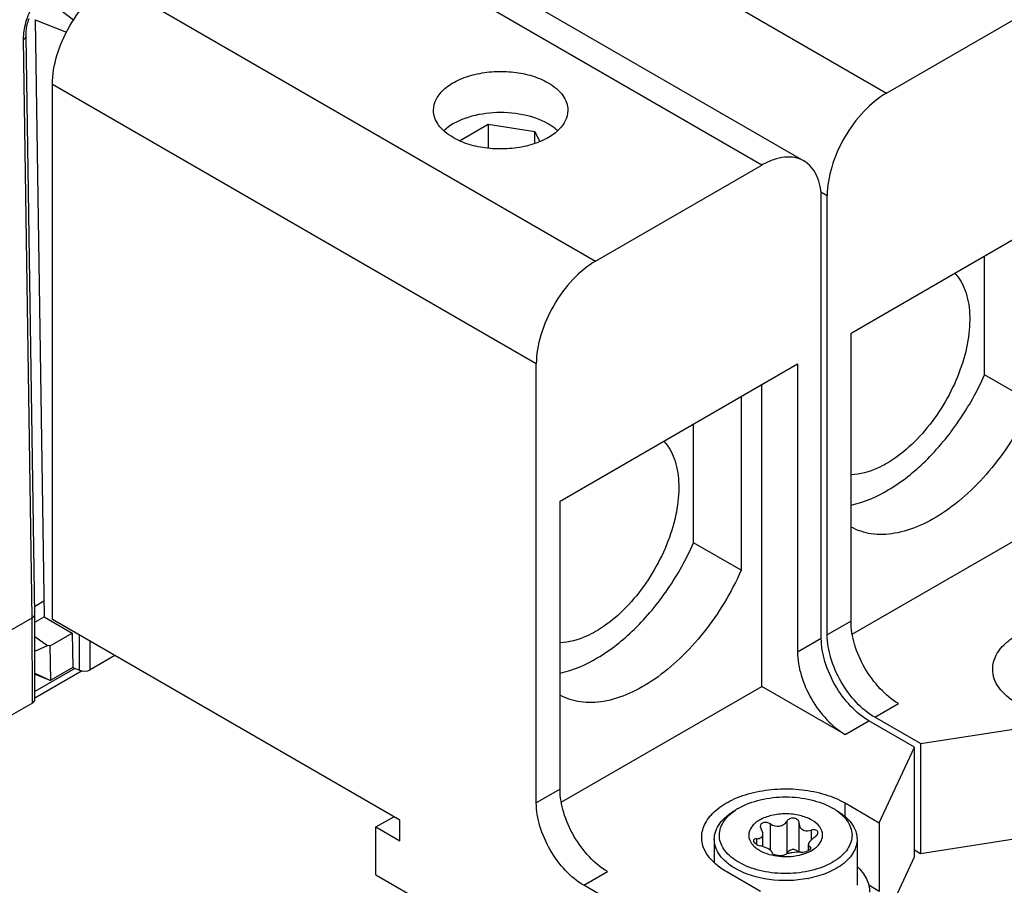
# Model space of a CAD drawing. Header units: inches. Extents: x 0 to 117, y 0 to 83.
# Tile 78 of 83: x 107.38 to 109.69, y 24.82 to 26.84. Entities that reach past the tile are written whole.
import ezdxf

# ---------------------------------------------------------------- set-up
doc = ezdxf.new("R2010")
doc.units = ezdxf.units.IN
doc.header["$LTSCALE"] = 6.431102
doc.header["$MEASUREMENT"] = 0
doc.layers.get('0').update_dxf_attribs({"linetype": 'CONTINUOUS'})
doc.layers.add('02___PRT_ALL_AXES', color=7, linetype='CONTINUOUS')

msp = doc.modelspace()

# ---------------------------------------------------------------- linework, layer by layer
at = {"color": 7, "linetype": 'CONTINUOUS'}
for p, q in [((108.2764, 27.3269), (109.4109, 26.672)), ((108.0826, 27.1679), (109.217, 26.5129)), ((109.1186, 26.5032), (107.9841, 27.1581)), ((107.5944, 26.9331), (108.7288, 26.2782)), ((109.4109, 26.672), (109.8006, 26.897)), ((107.4137, 25.4504), (107.3934, 26.8052)), ((107.4079, 25.4424), (107.3876, 26.7972)), ((108.5896, 26.0371), (107.4552, 26.692)), ((107.4552, 25.4384), (107.4552, 26.692)), ((108.4096, 26.56), (108.4767, 26.5987)), ((108.4767, 26.5987), (108.5865, 26.5817)), ((108.4767, 26.5987), (108.4767, 26.5425)), ((108.5865, 26.5817), (108.5976, 26.5578)), ((108.5865, 26.5536), (108.5865, 26.5817)), ((108.7288, 26.2782), (109.1186, 26.5032)), ((109.2717, 26.4309), (109.257, 26.4394)), ((109.2717, 25.4022), (109.2717, 26.4309)), ((109.3274, 26.1094), (109.8841, 26.4309)), ((109.2578, 25.3942), (109.2578, 26.4228)), ((109.6405, 26.0118), (109.6405, 26.2902)), ((109.3274, 25.4343), (109.3274, 26.1094)), ((108.5896, 25.0084), (108.5896, 26.0371)), ((108.6453, 25.7156), (109.2021, 26.0371)), ((109.2021, 26.0371), (109.2021, 25.362)), ((109.7519, 25.9475), (109.6405, 26.0118)), ((109.1186, 25.2817), (109.1186, 25.9889)), ((109.0699, 25.9607), (109.0699, 25.5538)), ((108.9585, 25.6181), (108.9585, 25.8964)), ((108.6453, 25.0406), (108.6453, 25.7156)), ((109.3302, 25.4038), (109.8006, 25.6754)), ((109.0699, 25.5538), (108.9585, 25.6181)), ((106.6256, 24.9907), (107.4079, 25.4424)), ((107.4084, 25.2426), (107.4079, 25.4424)), ((107.4137, 25.4504), (107.4137, 25.4504)), ((107.4142, 25.2506), (107.4137, 25.4504)), ((107.4137, 25.4318), (107.4359, 25.4446)), ((107.4359, 25.4446), (107.5016, 25.4067)), ((108.2695, 24.9682), (107.4552, 25.4384)), ((109.3274, 25.4343), (109.2717, 25.4022)), ((107.4138, 25.3982), (107.4438, 25.3775)), ((107.45, 25.3769), (107.5016, 25.4067)), ((107.5016, 25.4067), (107.5028, 25.3258)), ((107.5185, 25.3194), (107.5187, 25.4017)), ((109.2578, 25.3942), (109.2021, 25.362)), ((107.4139, 25.3644), (107.4438, 25.3775)), ((107.45, 25.3769), (107.4438, 25.3775)), ((107.4513, 25.296), (107.45, 25.3769)), ((107.5437, 25.3207), (107.5439, 25.3872)), ((107.6014, 25.354), (107.5437, 25.3207)), ((107.5075, 25.3239), (107.4142, 25.27)), ((107.5028, 25.3258), (107.4513, 25.296)), ((107.5028, 25.3258), (107.5185, 25.3194)), ((107.414, 25.3126), (107.4493, 25.296)), ((107.4141, 25.3099), (107.4493, 25.296)), ((107.5247, 25.3177), (107.4142, 25.254)), ((107.4493, 25.296), (107.4513, 25.296)), ((108.6482, 25.0101), (109.1186, 25.2817)), ((109.3134, 25.1691), (109.1186, 25.2817)), ((107.4084, 25.2426), (107.1281, 25.0807)), ((109.383, 25.2093), (109.4387, 25.2415)), ((109.4901, 25.1475), (109.383, 25.2093)), ((109.3134, 25.1691), (109.3691, 25.2013)), ((109.4762, 25.1395), (109.3691, 25.2013)), ((109.4901, 25.1475), (109.7975, 25.1951)), ((109.3938, 24.962), (109.4762, 25.1395)), ((109.4762, 24.8823), (109.4762, 25.1395)), ((109.4901, 25.1475), (109.4901, 24.8904)), ((108.6453, 25.0406), (108.5896, 25.0084)), ((109.3134, 25.0084), (109.3938, 24.962)), ((109.3134, 24.9768), (109.3134, 25.0084)), ((108.2138, 24.9522), (108.2556, 24.9763)), ((108.2138, 24.9522), (108.2695, 24.92)), ((108.2138, 24.8397), (108.2138, 24.9522)), ((108.2695, 24.92), (108.2695, 24.9682)), ((109.1384, 24.8978), (109.1384, 24.9593)), ((109.1767, 24.9652), (109.1767, 24.8897)), ((109.2059, 24.9602), (109.2059, 24.961)), ((109.2059, 24.8933), (109.2059, 24.9602)), ((109.3938, 24.962), (109.3938, 24.8013)), ((109.4901, 24.8904), (109.9073, 24.9549)), ((109.121, 24.9061), (109.121, 24.936)), ((109.234, 24.9445), (109.234, 24.9218)), ((109.0069, 24.9232), (109.0069, 24.8682)), ((109.1067, 24.911), (109.1067, 24.9248)), ((109.2275, 24.8969), (109.2275, 24.911)), ((109.3416, 24.9232), (109.3416, 24.8155)), ((109.142, 24.8939), (109.1417, 24.8944)), ((109.1426, 24.8917), (109.1426, 24.892)), ((109.1426, 24.892), (109.1426, 24.8917)), ((109.1444, 24.8893), (109.1452, 24.8888)), ((109.2315, 24.9055), (109.2315, 24.8994)), ((109.4762, 24.8984), (109.4901, 24.8904)), ((109.3644, 24.6415), (109.4762, 24.8823)), ((108.2138, 24.8397), (108.338, 24.768)), ((108.701, 24.8155), (108.7567, 24.8477)), ((109.1154, 24.8013), (109.0351, 24.8477)), ((108.808, 24.7537), (108.701, 24.8155)), ((109.3938, 24.8013), (109.3691, 24.8156))]:
    msp.add_line(p, q, dxfattribs=at)
msp.add_lwpolyline([(107.3934, 26.8052), (107.3934, 26.8079), (107.3935, 26.8111), (107.3937, 26.8144), (107.394, 26.8177), (107.3944, 26.8211), (107.3949, 26.8246), (107.3956, 26.8282), (107.3963, 26.8318), (107.3972, 26.8354), (107.3982, 26.8391), (107.3992, 26.8429), (107.4004, 26.8466)], dxfattribs=at)
for centre, radius, start, end in [((109.133, 24.8771), 0.1376, 119.9543, 124.2332), ((109.2141, 24.8748), 0.1404, 57.2076, 60.0175), ((109.2201, 24.8842), 0.1292, 54.2543, 57.2102), ((109.195, 24.961), 0.0109, 0.0321, 12.3467), ((109.2244, 24.9602), 0.0185, 180.0002, 186.4132), ((109.1441, 24.8917), 0.00152, 180.093, 183.7645), ((109.15, 24.9033), 0.0299, 331.6384, 333.1262), ((109.178, 25.0097), 0.1265, 283.1468, 285.3821), ((109.1777, 25.0884), 0.2615, 280.721, 281.0441)]:
    msp.add_arc(centre, radius, start, end, dxfattribs=at)
for centre, start_param, end_param in [((107.5298, 25.3287), 4.101522, 5.497787), ((107.3945, 25.2506), -0.785399, 0.001541)]:
    msp.add_ellipse(centre, major_axis=(0.0197, 0), ratio=0.577342, start_param=start_param, end_param=end_param, dxfattribs=at)
for points, knots in [([(107.3876, 26.7972), (107.3874, 26.8107), (107.392, 26.8393), (107.4092, 26.8795), (107.4346, 26.9149), (107.4566, 26.9335), (107.4683, 26.9402)], [0, 0, 0, 0, 0.238271, 0.501095, 0.763325, 1, 1, 1, 1]), ([(107.4552, 26.692), (107.4552, 26.7149), (107.4638, 26.763), (107.4936, 26.8306), (107.5372, 26.8902), (107.5746, 26.9217), (107.5944, 26.9331)], [0, 0, 0, 0, 0.23722, 0.500002, 0.762783, 1, 1, 1, 1]), ([(107.3876, 26.7972), (107.3885, 26.7977), (107.3913, 26.7995), (107.3934, 26.8029), (107.3934, 26.8052)], [0, 0, 0, 0, 0.297843, 1, 1, 1, 1]), ([(108.3486, 26.6318), (108.3486, 26.6409), (108.3541, 26.6605), (108.3755, 26.6849), (108.4072, 26.7041), (108.4466, 26.7173), (108.4909, 26.7235), (108.5364, 26.7223), (108.5794, 26.7137), (108.6058, 26.7028), (108.6175, 26.6961)], [0, 0, 0, 0, 0.086933, 0.186404, 0.303797, 0.437613, 0.582116, 0.729433, 0.87118, 1, 1, 1, 1]), ([(108.6175, 26.6961), (108.6244, 26.6921), (108.6369, 26.6834), (108.6519, 26.6677), (108.6614, 26.6503), (108.6636, 26.6378), (108.6636, 26.6318)], [0, 0, 0, 0, 0.289801, 0.549051, 0.782229, 1, 1, 1, 1]), ([(109.4109, 26.672), (109.3911, 26.6605), (109.3537, 26.6291), (109.3101, 26.5694), (109.2802, 26.5018), (109.2717, 26.4537), (109.2717, 26.4309)], [0, 0, 0, 0, 0.237217, 0.499998, 0.76278, 1, 1, 1, 1]), ([(108.3948, 26.5675), (108.3879, 26.5715), (108.3753, 26.5801), (108.3603, 26.5959), (108.3509, 26.6133), (108.3486, 26.6258), (108.3486, 26.6318)], [0, 0, 0, 0, 0.289801, 0.549051, 0.782229, 1, 1, 1, 1]), ([(108.6175, 26.5996), (108.5992, 26.6102), (108.5563, 26.6245), (108.4889, 26.6285), (108.4246, 26.6165), (108.3866, 26.5965), (108.3726, 26.5836)], [0, 0, 0, 0, 0.245104, 0.516075, 0.77802, 1, 1, 1, 1]), ([(108.6636, 26.6318), (108.6636, 26.6227), (108.6581, 26.603), (108.6367, 26.5787), (108.6051, 26.5594), (108.5656, 26.5462), (108.5213, 26.54), (108.4758, 26.5413), (108.4328, 26.5499), (108.4064, 26.5608), (108.3948, 26.5675)], [0, 0, 0, 0, 0.086933, 0.186404, 0.303797, 0.437613, 0.582116, 0.729433, 0.87118, 1, 1, 1, 1]), ([(108.6396, 26.5836), (108.638, 26.585), (108.6311, 26.591), (108.6235, 26.5962), (108.6175, 26.5996)], [0, 0, 0, 0, 0.238555, 1, 1, 1, 1]), ([(109.217, 26.5129), (109.2105, 26.5167), (109.1956, 26.5221), (109.1708, 26.5227), (109.1444, 26.5164), (109.1272, 26.5082), (109.1186, 26.5032)], [0, 0, 0, 0, 0.217773, 0.450953, 0.710202, 1, 1, 1, 1]), ([(109.2578, 26.4228), (109.2578, 26.4328), (109.2563, 26.4518), (109.2486, 26.4778), (109.2356, 26.499), (109.2235, 26.5092), (109.217, 26.5129)], [0, 0, 0, 0, 0.2898, 0.549049, 0.782228, 1, 1, 1, 1]), ([(108.7288, 26.2782), (108.7091, 26.2668), (108.6717, 26.2353), (108.628, 26.1757), (108.5982, 26.108), (108.5896, 26.0599), (108.5896, 26.0371)], [0, 0, 0, 0, 0.237217, 0.499998, 0.76278, 1, 1, 1, 1]), ([(109.5708, 26.25), (109.5815, 26.2384), (109.5986, 26.2078), (109.6079, 26.1529), (109.6032, 26.0898), (109.5785, 25.9988), (109.5306, 25.9127), (109.4663, 25.8425), (109.4297, 25.8149), (109.4109, 25.804)], [0, 0, 0, 0, 0.09062, 0.196064, 0.317726, 0.452617, 0.737628, 0.874866, 1, 1, 1, 1]), ([(109.3274, 25.7064), (109.3581, 25.7129), (109.4219, 25.741), (109.5072, 25.8095), (109.5834, 25.9017), (109.6237, 25.9738), (109.6405, 26.0118)], [0, 0, 0, 0, 0.209282, 0.453865, 0.723022, 1, 1, 1, 1]), ([(109.7519, 25.9475), (109.7289, 25.8956), (109.6849, 25.8225), (109.6112, 25.7409), (109.5524, 25.6922), (109.492, 25.6573), (109.4324, 25.6381), (109.3761, 25.6359), (109.342, 25.6469), (109.3274, 25.655)], [0, 0, 0, 0, 0.301443, 0.446657, 0.582315, 0.705378, 0.814568, 0.911215, 1, 1, 1, 1]), ([(108.8887, 25.8562), (108.8994, 25.8446), (108.9165, 25.814), (108.9258, 25.7591), (108.9212, 25.696), (108.8965, 25.605), (108.8486, 25.5189), (108.7843, 25.4487), (108.7476, 25.4211), (108.7288, 25.4102)], [0, 0, 0, 0, 0.09062, 0.196064, 0.317726, 0.452617, 0.737628, 0.874866, 1, 1, 1, 1]), ([(109.4109, 25.804), (109.4039, 25.8), (109.3779, 25.7865), (109.3486, 25.7781), (109.3274, 25.7775)], [0, 0, 0, 0, 0.2748, 1, 1, 1, 1]), ([(108.6453, 25.3126), (108.6761, 25.3192), (108.7398, 25.3472), (108.8251, 25.4158), (108.9013, 25.5079), (108.9416, 25.58), (108.9585, 25.6181)], [0, 0, 0, 0, 0.209282, 0.453865, 0.723022, 1, 1, 1, 1]), ([(109.0699, 25.5538), (109.0469, 25.5018), (109.0029, 25.4287), (108.9291, 25.3472), (108.8703, 25.2984), (108.8099, 25.2636), (108.7504, 25.2443), (108.6941, 25.2421), (108.6599, 25.2531), (108.6453, 25.2612)], [0, 0, 0, 0, 0.301443, 0.446657, 0.582315, 0.705378, 0.814568, 0.911215, 1, 1, 1, 1]), ([(107.4079, 25.4424), (107.4088, 25.4429), (107.4115, 25.4447), (107.4137, 25.448), (107.4137, 25.4504)], [0, 0, 0, 0, 0.297434, 1, 1, 1, 1]), ([(109.4387, 25.2415), (109.4229, 25.2506), (109.393, 25.2758), (109.3581, 25.3235), (109.3342, 25.3776), (109.3274, 25.4161), (109.3274, 25.4343)], [0, 0, 0, 0, 0.237218, 0.499999, 0.762781, 1, 1, 1, 1]), ([(109.6595, 25.3218), (109.6595, 25.3332), (109.6663, 25.3578), (109.6931, 25.3882), (109.7326, 25.4123), (109.782, 25.4288), (109.8373, 25.4366), (109.8942, 25.435), (109.9479, 25.4242), (109.9809, 25.4106), (109.9955, 25.4022)], [0, 0, 0, 0, 0.086933, 0.186405, 0.303797, 0.437613, 0.582117, 0.729433, 0.87118, 1, 1, 1, 1]), ([(108.7288, 25.4102), (108.7218, 25.4062), (108.6958, 25.3927), (108.6666, 25.3844), (108.6453, 25.3837)], [0, 0, 0, 0, 0.2748, 1, 1, 1, 1]), ([(109.3691, 25.2013), (109.3533, 25.2104), (109.3234, 25.2356), (109.2885, 25.2833), (109.2646, 25.3374), (109.2578, 25.3759), (109.2578, 25.3942)], [0, 0, 0, 0, 0.237218, 0.499999, 0.762781, 1, 1, 1, 1]), ([(109.383, 25.2093), (109.3672, 25.2185), (109.3373, 25.2436), (109.3024, 25.2913), (109.2785, 25.3454), (109.2717, 25.3839), (109.2717, 25.4022)], [0, 0, 0, 0, 0.237218, 0.499999, 0.762781, 1, 1, 1, 1]), ([(109.2021, 25.362), (109.2021, 25.3438), (109.2089, 25.3053), (109.2328, 25.2512), (109.2677, 25.2035), (109.2976, 25.1783), (109.3134, 25.1691)], [0, 0, 0, 0, 0.237219, 0.500001, 0.762782, 1, 1, 1, 1]), ([(109.7171, 25.2415), (109.7085, 25.2465), (109.6928, 25.2573), (109.6741, 25.2769), (109.6622, 25.2987), (109.6595, 25.3143), (109.6595, 25.3218)], [0, 0, 0, 0, 0.289801, 0.549051, 0.782229, 1, 1, 1, 1]), ([(108.7567, 24.8477), (108.7409, 24.8568), (108.7109, 24.882), (108.676, 24.9297), (108.6522, 24.9838), (108.6453, 25.0223), (108.6453, 25.0406)], [0, 0, 0, 0, 0.237218, 0.499999, 0.762781, 1, 1, 1, 1]), ([(108.9774, 24.9281), (108.9774, 24.9394), (108.9843, 24.964), (109.011, 24.9944), (109.0506, 25.0185), (109.0999, 25.035), (109.1552, 25.0428), (109.2121, 25.0412), (109.2659, 25.0304), (109.2989, 25.0168), (109.3134, 25.0084)], [0, 0, 0, 0, 0.086933, 0.186405, 0.303797, 0.437613, 0.582117, 0.729433, 0.87118, 1, 1, 1, 1]), ([(109.0643, 24.9964), (109.0799, 25.0054), (109.1162, 25.0185), (109.1743, 25.0248), (109.2323, 25.0185), (109.2686, 25.0054), (109.2842, 24.9964)], [0, 0, 0, 0, 0.237217, 0.499999, 0.762783, 1, 1, 1, 1]), ([(108.701, 24.8155), (108.6852, 24.8247), (108.6553, 24.8499), (108.6203, 24.8976), (108.5965, 24.9517), (108.5896, 24.9902), (108.5896, 25.0084)], [0, 0, 0, 0, 0.237218, 0.499999, 0.762781, 1, 1, 1, 1]), ([(109.0069, 24.9232), (109.0069, 24.9296), (109.0093, 24.9429), (109.0194, 24.9614), (109.0353, 24.9781), (109.0486, 24.9873), (109.0559, 24.9915)], [0, 0, 0, 0, 0.217772, 0.450951, 0.710201, 1, 1, 1, 1]), ([(109.0643, 24.8694), (109.052, 24.8765), (109.0354, 24.8894), (109.0221, 24.9119), (109.0179, 24.929), (109.0196, 24.9463), (109.0296, 24.9695), (109.0444, 24.9833), (109.0556, 24.9909)], [0, 0, 0, 0, 0.278537, 0.398232, 0.509516, 0.619147, 0.734389, 1, 1, 1, 1]), ([(109.2956, 24.989), (109.3014, 24.9848), (109.3118, 24.9759), (109.3235, 24.96), (109.3298, 24.9429), (109.3302, 24.9252), (109.3246, 24.9079), (109.3136, 24.8918), (109.2978, 24.8774), (109.2776, 24.8651), (109.254, 24.8552), (109.2275, 24.848), (109.1992, 24.8437), (109.1605, 24.8422), (109.1142, 24.8479), (109.0793, 24.8607), (109.0643, 24.8694)], [0, 0, 0, 0, 0.056905, 0.107977, 0.154699, 0.199655, 0.24598, 0.296375, 0.352469, 0.41476, 0.482854, 0.555716, 0.631881, 0.70962, 0.862222, 1, 1, 1, 1]), ([(109.2355, 24.9682), (109.2268, 24.9733), (109.2066, 24.9806), (109.1743, 24.9841), (109.1419, 24.9806), (109.1139, 24.9704), (109.0936, 24.9547), (109.085, 24.9329), (109.0935, 24.9111), (109.1058, 24.9017), (109.113, 24.8975)], [0, 0, 0, 0, 0.138746, 0.292446, 0.446146, 0.584893, 0.699203, 0.792447, 0.885691, 1, 1, 1, 1]), ([(109.2926, 24.9915), (109.2999, 24.9873), (109.3132, 24.9781), (109.3291, 24.9614), (109.3392, 24.9429), (109.3416, 24.9296), (109.3416, 24.9232)], [0, 0, 0, 0, 0.289809, 0.549045, 0.782228, 1, 1, 1, 1]), ([(109.1384, 24.9593), (109.1361, 24.9608), (109.131, 24.963), (109.1231, 24.9634), (109.1164, 24.9602), (109.1147, 24.9557), (109.1147, 24.9537)], [0, 0, 0, 0, 0.284888, 0.557601, 0.791136, 1, 1, 1, 1]), ([(109.1147, 24.9537), (109.1147, 24.9531), (109.1149, 24.9507), (109.116, 24.9485), (109.117, 24.947)], [0, 0, 0, 0, 0.23706, 1, 1, 1, 1]), ([(109.1384, 24.9593), (109.1444, 24.9553), (109.1563, 24.9524), (109.1699, 24.9574), (109.175, 24.9624), (109.1767, 24.9652)], [0, 0, 0, 0, 0.515488, 0.765826, 1, 1, 1, 1]), ([(109.2057, 24.9634), (109.2051, 24.966), (109.2015, 24.9711), (109.1926, 24.9739), (109.1832, 24.972), (109.1783, 24.9678), (109.1767, 24.9652)], [0, 0, 0, 0, 0.224301, 0.479637, 0.749703, 1, 1, 1, 1]), ([(109.206, 24.9581), (109.2063, 24.9557), (109.2079, 24.9508), (109.2118, 24.9473), (109.2139, 24.9461)], [0, 0, 0, 0, 0.494567, 1, 1, 1, 1]), ([(109.2365, 24.8981), (109.2435, 24.9023), (109.2555, 24.9118), (109.2634, 24.9334), (109.2548, 24.9548), (109.2426, 24.9641), (109.2355, 24.9682)], [0, 0, 0, 0, 0.273647, 0.497957, 0.723638, 1, 1, 1, 1]), ([(109.1067, 24.9248), (109.1103, 24.9249), (109.1159, 24.926), (109.1204, 24.9312), (109.121, 24.9344), (109.121, 24.936)], [0, 0, 0, 0, 0.537236, 0.76639, 1, 1, 1, 1]), ([(109.121, 24.936), (109.121, 24.9369), (109.1206, 24.9408), (109.1187, 24.9445), (109.117, 24.947)], [0, 0, 0, 0, 0.224878, 1, 1, 1, 1]), ([(109.2139, 24.9461), (109.2153, 24.9453), (109.2216, 24.9426), (109.2289, 24.9431), (109.234, 24.9445)], [0, 0, 0, 0, 0.23239, 1, 1, 1, 1]), ([(109.2499, 24.9387), (109.2499, 24.94), (109.2489, 24.9428), (109.2448, 24.9452), (109.2396, 24.9457), (109.2359, 24.9451), (109.234, 24.9445)], [0, 0, 0, 0, 0.199629, 0.420433, 0.690403, 1, 1, 1, 1]), ([(109.2418, 24.9277), (109.243, 24.9284), (109.2466, 24.9311), (109.2499, 24.9354), (109.2499, 24.9387)], [0, 0, 0, 0, 0.293551, 1, 1, 1, 1]), ([(109.0351, 24.8477), (109.0264, 24.8527), (109.0107, 24.8635), (108.992, 24.8832), (108.9802, 24.9049), (108.9774, 24.9206), (108.9774, 24.9281)], [0, 0, 0, 0, 0.289801, 0.549051, 0.782229, 1, 1, 1, 1]), ([(109.0559, 24.8549), (109.0486, 24.8592), (109.0353, 24.8683), (109.0194, 24.8851), (109.0093, 24.9036), (109.0069, 24.9169), (109.0069, 24.9232)], [0, 0, 0, 0, 0.289811, 0.549047, 0.782229, 1, 1, 1, 1]), ([(109.1067, 24.9248), (109.1047, 24.9248), (109.1018, 24.9245), (109.099, 24.9223), (109.0986, 24.9208), (109.0986, 24.9201)], [0, 0, 0, 0, 0.58421, 0.801061, 1, 1, 1, 1]), ([(109.0986, 24.9201), (109.0986, 24.9173), (109.1044, 24.9116), (109.1106, 24.909), (109.1145, 24.908)], [0, 0, 0, 0, 0.410009, 1, 1, 1, 1]), ([(109.1346, 24.9002), (109.1332, 24.9011), (109.1268, 24.9043), (109.1199, 24.9066), (109.1145, 24.908)], [0, 0, 0, 0, 0.228739, 1, 1, 1, 1]), ([(109.2418, 24.9277), (109.238, 24.9253), (109.2321, 24.9209), (109.2275, 24.914), (109.2275, 24.911)], [0, 0, 0, 0, 0.594451, 1, 1, 1, 1]), ([(109.2275, 24.911), (109.2275, 24.9099), (109.2283, 24.9074), (109.2304, 24.906), (109.2315, 24.9055)], [0, 0, 0, 0, 0.48001, 1, 1, 1, 1]), ([(109.3416, 24.9232), (109.3416, 24.913), (109.335, 24.8908), (109.3096, 24.8639), (109.2727, 24.8432), (109.2436, 24.8348), (109.2278, 24.8317)], [0, 0, 0, 0, 0.196063, 0.423078, 0.69292, 1, 1, 1, 1]), ([(109.113, 24.8975), (109.1151, 24.8963), (109.1241, 24.8916), (109.1338, 24.8884), (109.1414, 24.8866)], [0, 0, 0, 0, 0.235352, 1, 1, 1, 1]), ([(109.1417, 24.8944), (109.1414, 24.8949), (109.1394, 24.8973), (109.1367, 24.899), (109.1346, 24.9002)], [0, 0, 0, 0, 0.193247, 1, 1, 1, 1]), ([(109.1414, 24.8866), (109.1437, 24.8861), (109.1532, 24.8841), (109.1629, 24.8831), (109.1702, 24.8829)], [0, 0, 0, 0, 0.244922, 1, 1, 1, 1]), ([(109.1426, 24.8916), (109.1426, 24.8914), (109.1429, 24.8904), (109.1437, 24.8897), (109.1444, 24.8893)], [0, 0, 0, 0, 0.19727, 1, 1, 1, 1]), ([(109.1452, 24.8888), (109.147, 24.8878), (109.1516, 24.8865), (109.1588, 24.8855), (109.1658, 24.8856), (109.1702, 24.8864), (109.1718, 24.8873)], [0, 0, 0, 0, 0.230587, 0.522444, 0.799654, 1, 1, 1, 1]), ([(109.1702, 24.8829), (109.1733, 24.8828), (109.1856, 24.8829), (109.1978, 24.8844), (109.2068, 24.8865)], [0, 0, 0, 0, 0.253848, 1, 1, 1, 1]), ([(109.2101, 24.8932), (109.203, 24.8935), (109.1924, 24.8927), (109.1797, 24.8902), (109.174, 24.8884), (109.1718, 24.8873)], [0, 0, 0, 0, 0.548483, 0.809407, 1, 1, 1, 1]), ([(109.2037, 24.8932), (109.2023, 24.8954), (109.1979, 24.8989), (109.1895, 24.8998), (109.1816, 24.8965), (109.1779, 24.8921), (109.1767, 24.8897)], [0, 0, 0, 0, 0.236464, 0.491255, 0.750541, 1, 1, 1, 1]), ([(109.2101, 24.8932), (109.2154, 24.893), (109.2232, 24.8947), (109.231, 24.8985), (109.2338, 24.9015), (109.2338, 24.9029)], [0, 0, 0, 0, 0.592974, 0.848788, 1, 1, 1, 1]), ([(109.2115, 24.8877), (109.2138, 24.8884), (109.2225, 24.891), (109.2308, 24.8947), (109.2365, 24.8981)], [0, 0, 0, 0, 0.263516, 1, 1, 1, 1]), ([(109.2338, 24.9029), (109.2338, 24.9037), (109.2329, 24.9049), (109.2319, 24.9054), (109.2315, 24.9055)], [0, 0, 0, 0, 0.692302, 1, 1, 1, 1]), ([(109.2264, 24.8314), (109.1966, 24.8258), (109.1375, 24.8245), (109.08, 24.841), (109.0559, 24.8549)], [0, 0, 0, 0, 0.521456, 1, 1, 1, 1]), ([(109.3416, 24.8594), (109.3504, 24.8512), (109.3652, 24.8331), (109.3711, 24.8102), (109.3711, 24.7996)], [0, 0, 0, 0, 0.530563, 1, 1, 1, 1])]:
    msp.add_open_spline(points, degree=3, knots=knots, dxfattribs=at)
msp.add_open_spline([(109.1426, 24.892), (109.1426, 24.8926), (109.1424, 24.8933), (109.142, 24.8939)], degree=3, dxfattribs=at)
at = {"layer": '02___PRT_ALL_AXES', "color": 7, "linetype": 'CONTINUOUS'}
for p, q in [((107.4423, 26.8923), (107.5048, 26.8436)), ((107.415, 26.8438), (107.4879, 26.8144)), ((107.415, 26.8438), (107.4359, 25.4446)), ((107.4134, 25.4692), (107.4354, 25.4819))]:
    msp.add_line(p, q, dxfattribs=at)

doc.saveas('drawing.dxf')
